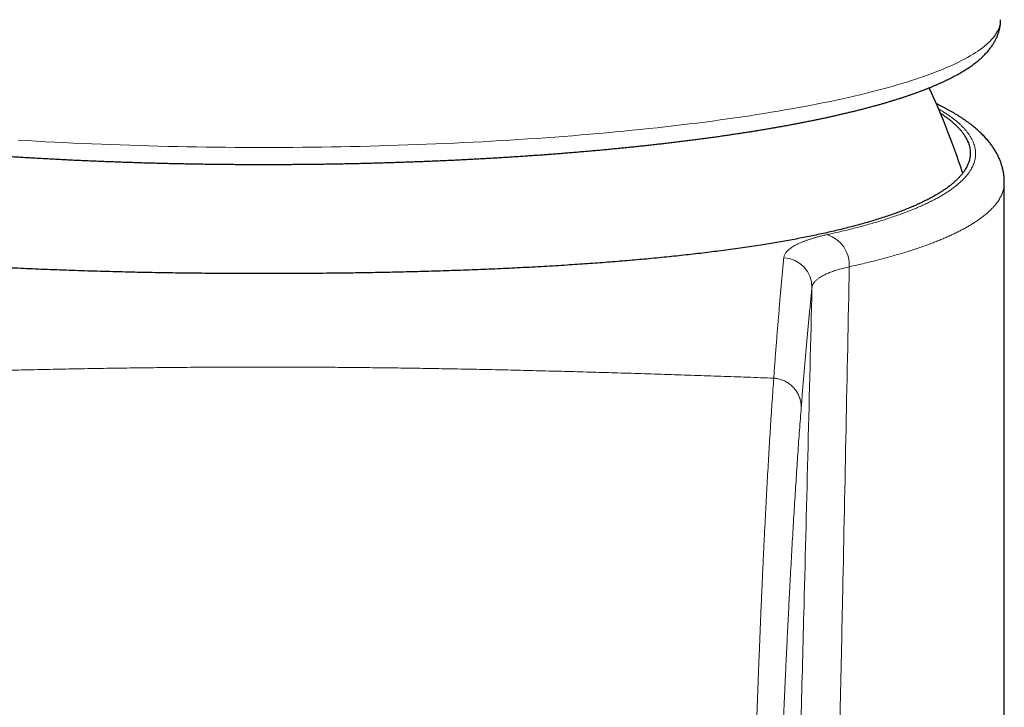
# Model space of a CAD drawing. Header units: millimetres. Extents: x 8 to 541, y 12 to 452.
# Tile 16 of 25: x 276 to 310, y 390 to 413. Entities that reach past the tile are written whole.
import ezdxf

# ---------------------------------------------------------------- set-up
doc = ezdxf.new("R2010")
doc.units = ezdxf.units.MM

msp = doc.modelspace()

# ---------------------------------------------------------------- linework, layer by layer
at = {"color": 7, "linetype": 'Continuous', "lineweight": 30}
for p, q in [((308.078, 408.027), (308.078, 408.027)), ((309.5, 285.964), (309.5, 407.658))]:
    msp.add_line(p, q, dxfattribs=at)
at = {"color": 252, "linetype": 'Continuous', "lineweight": 0, "flags": 128}
for points in [[(284.5, 408.838), (284.826, 408.838), (285.151, 408.839), (285.477, 408.841), (285.802, 408.844), (286.127, 408.847), (286.452, 408.851), (286.776, 408.856), (287.1, 408.862), (287.424, 408.868), (287.747, 408.875), (288.07, 408.883), (288.392, 408.891), (288.713, 408.9), (289.033, 408.91), (289.353, 408.921), (289.672, 408.932), (289.99, 408.944), (290.307, 408.957), (290.623, 408.971), (290.939, 408.985), (291.252, 409), (291.565, 409.016), (291.877, 409.032), (292.187, 409.049), (292.496, 409.067), (292.804, 409.086), (293.11, 409.105), (293.415, 409.125), (293.718, 409.145), (294.02, 409.167), (294.32, 409.189), (294.618, 409.211), (294.915, 409.235), (295.21, 409.259), (295.503, 409.283), (295.794, 409.309), (296.083, 409.335), (296.37, 409.361), (296.655, 409.389), (296.938, 409.417), (297.219, 409.445), (297.498, 409.474), (297.774, 409.504), (298.049, 409.535), (298.321, 409.566), (298.59, 409.598), (298.857, 409.63), (299.122, 409.663), (299.384, 409.696), (299.644, 409.731), (299.901, 409.765), (300.155, 409.801), (300.407, 409.836), (300.656, 409.873), (300.902, 409.91), (301.146, 409.947), (301.386, 409.986), (301.624, 410.024), (301.859, 410.063), (302.09, 410.103), (302.319, 410.143), (302.545, 410.184), (302.767, 410.225), (302.987, 410.267), (303.203, 410.309), (303.416, 410.352), (303.626, 410.395), (303.833, 410.439), (304.036, 410.483), (304.236, 410.528), (304.432, 410.573), (304.625, 410.619), (304.815, 410.665), (305.001, 410.711), (305.184, 410.758), (305.363, 410.805), (305.539, 410.853), (305.711, 410.901), (305.879, 410.949), (306.044, 410.998), (306.205, 411.047), (306.362, 411.096), (306.515, 411.146), (306.665, 411.197), (306.811, 411.247), (306.953, 411.298), (307.091, 411.349), (307.226, 411.401), (307.356, 411.452), (307.483, 411.505), (307.606, 411.557), (307.724, 411.61), (307.839, 411.663), (307.95, 411.716), (308.056, 411.769), (308.159, 411.823), (308.258, 411.877), (308.352, 411.931), (308.443, 411.985), (308.529, 412.04), (308.611, 412.094), (308.689, 412.149), (308.763, 412.204), (308.833, 412.26), (308.898, 412.315), (308.96, 412.37), (309.017, 412.426), (309.07, 412.482), (309.119, 412.538), (309.164, 412.594), (309.204, 412.65), (309.24, 412.706), (309.272, 412.762), (309.3, 412.819), (309.323, 412.875), (309.342, 412.932), (309.357, 412.988), (309.368, 413.045), (309.374, 413.101), (309.376, 413.152)], [(276.196, 409.086), (276.504, 409.067), (276.813, 409.049), (277.123, 409.032), (277.435, 409.016), (277.748, 409), (278.061, 408.985), (278.377, 408.971), (278.693, 408.957), (279.01, 408.944), (279.328, 408.932), (279.647, 408.921), (279.967, 408.91), (280.287, 408.9), (280.608, 408.891), (280.93, 408.883), (281.253, 408.875), (281.576, 408.868), (281.9, 408.862), (282.224, 408.856), (282.548, 408.851), (282.873, 408.847), (283.198, 408.844), (283.523, 408.841), (283.849, 408.839), (284.174, 408.838), (284.5, 408.838)], [(308.095, 407.968), (308.083, 408.01), (308.078, 408.027)]]:
    msp.add_lwpolyline(points, dxfattribs=at)
at = {"color": 7, "linetype": 'Continuous', "lineweight": 30}
msp.add_arc((284.5, 400.338), 24.8, 18.0615, 25.0811, dxfattribs=at)
at = {"color": 252, "linetype": 'Continuous', "lineweight": 0}
for centre, radius, start, end in [((303.194, 404.872), 1.073, 356.6721, 72.2928), ((302.013, 404.118), 0.993, 359.3215, 87.6046)]:
    msp.add_arc(centre, radius, start, end, dxfattribs=at)
at = {"color": 7, "linetype": 'Continuous', "lineweight": 30}
for points, knots in [([(259.624, 413.152), (259.624, 413.15), (259.623, 413.13), (259.625, 413.093), (259.628, 413.04), (259.634, 412.987), (259.641, 412.935), (259.651, 412.883), (259.662, 412.831), (259.675, 412.779), (259.69, 412.728), (259.707, 412.676), (259.726, 412.625), (259.747, 412.574), (259.77, 412.524), (259.794, 412.473), (259.821, 412.423), (259.85, 412.373), (259.881, 412.323), (259.914, 412.273), (259.949, 412.223), (259.987, 412.173), (260.026, 412.123), (260.068, 412.073), (260.113, 412.024), (260.16, 411.975), (260.209, 411.925), (260.261, 411.876), (260.315, 411.827), (260.371, 411.779), (260.43, 411.73), (260.491, 411.683), (260.554, 411.635), (260.619, 411.588), (260.686, 411.542), (260.755, 411.496), (260.826, 411.45), (260.899, 411.406), (260.973, 411.361), (261.049, 411.318), (261.127, 411.274), (261.207, 411.232), (261.288, 411.19), (261.37, 411.148), (261.455, 411.107), (261.541, 411.066), (261.628, 411.026), (261.717, 410.986), (261.808, 410.946), (261.9, 410.907), (261.994, 410.869), (262.089, 410.83), (262.186, 410.792), (262.284, 410.755), (262.384, 410.717), (262.486, 410.68), (262.589, 410.644), (262.694, 410.607), (262.8, 410.571), (262.908, 410.535), (263.017, 410.5), (263.128, 410.465), (263.241, 410.43), (263.355, 410.395), (263.47, 410.36), (263.587, 410.326), (263.706, 410.292), (263.826, 410.259), (263.947, 410.225), (264.071, 410.192), (264.195, 410.159), (264.321, 410.127), (264.449, 410.094), (264.578, 410.062), (264.709, 410.031), (264.841, 409.999), (264.975, 409.968), (265.11, 409.936), (265.246, 409.906), (265.384, 409.875), (265.524, 409.845), (265.665, 409.815), (265.807, 409.785), (265.951, 409.755), (266.096, 409.726), (266.242, 409.697), (266.39, 409.668), (266.539, 409.639), (266.69, 409.611), (266.842, 409.583), (266.995, 409.555), (267.15, 409.528), (267.306, 409.5), (267.463, 409.473), (267.622, 409.447), (267.782, 409.42), (267.943, 409.394), (268.106, 409.368), (268.27, 409.342), (268.435, 409.317), (268.601, 409.292), (268.768, 409.267), (268.937, 409.242), (269.107, 409.218), (269.278, 409.194), (269.45, 409.17), (269.624, 409.147), (269.798, 409.124), (269.974, 409.101), (270.151, 409.078), (270.329, 409.056), (270.508, 409.033), (270.688, 409.012), (270.869, 408.99), (271.052, 408.969), (271.235, 408.948), (271.419, 408.927), (271.605, 408.907), (271.791, 408.887), (271.979, 408.867), (272.167, 408.848), (272.356, 408.829), (272.547, 408.81), (272.738, 408.791), (272.93, 408.773), (273.123, 408.755), (273.317, 408.738), (273.512, 408.72), (273.707, 408.703), (273.904, 408.686), (274.101, 408.67), (274.299, 408.654), (274.498, 408.638), (274.698, 408.623), (274.898, 408.608), (275.1, 408.593), (275.302, 408.578), (275.504, 408.564), (275.708, 408.55), (275.912, 408.537), (276.116, 408.523), (276.322, 408.51), (276.528, 408.498), (276.735, 408.485), (276.942, 408.474), (277.15, 408.462), (277.358, 408.451), (277.567, 408.44), (277.777, 408.429), (277.987, 408.419), (278.198, 408.409), (278.409, 408.399), (278.62, 408.39), (278.832, 408.381), (279.045, 408.372), (279.258, 408.364), (279.471, 408.356), (279.685, 408.348), (279.899, 408.341), (280.113, 408.334), (280.328, 408.327), (280.543, 408.321), (280.759, 408.315), (280.974, 408.309), (281.19, 408.304), (281.407, 408.299), (281.623, 408.294), (281.84, 408.29), (282.057, 408.286), (282.274, 408.282), (282.491, 408.279), (282.709, 408.276), (282.926, 408.273), (283.144, 408.271), (283.362, 408.269), (283.58, 408.267), (283.798, 408.266), (284.016, 408.265), (284.234, 408.264), (284.452, 408.264), (284.67, 408.264), (284.889, 408.265), (285.107, 408.266), (285.325, 408.267), (285.543, 408.268), (285.761, 408.27), (285.978, 408.272), (286.196, 408.275), (286.414, 408.277), (286.631, 408.28), (286.848, 408.284), (287.065, 408.288), (287.282, 408.292), (287.499, 408.296), (287.715, 408.301), (287.931, 408.307), (288.147, 408.312), (288.363, 408.318), (288.578, 408.324), (288.793, 408.331), (289.007, 408.337), (289.222, 408.345), (289.436, 408.352), (289.649, 408.36), (289.862, 408.368), (290.075, 408.377), (290.287, 408.386), (290.499, 408.395), (290.71, 408.404), (290.921, 408.414), (291.131, 408.424), (291.341, 408.435), (291.55, 408.446), (291.759, 408.457), (291.967, 408.468), (292.175, 408.48), (292.382, 408.492), (292.588, 408.505), (292.794, 408.518), (292.999, 408.531), (293.203, 408.544), (293.407, 408.558), (293.61, 408.572), (293.812, 408.586), (294.013, 408.601), (294.214, 408.616), (294.414, 408.631), (294.614, 408.647), (294.812, 408.663), (295.01, 408.679), (295.206, 408.696), (295.402, 408.713), (295.598, 408.73), (295.792, 408.747), (295.985, 408.765), (296.178, 408.783), (296.369, 408.802), (296.56, 408.82), (296.75, 408.839), (296.939, 408.859), (297.126, 408.878), (297.313, 408.898), (297.499, 408.918), (297.684, 408.939), (297.867, 408.96), (298.05, 408.981), (298.232, 409.002), (298.412, 409.024), (298.592, 409.046), (298.77, 409.068), (298.948, 409.091), (299.124, 409.113), (299.299, 409.136), (299.473, 409.16), (299.646, 409.183), (299.817, 409.207), (299.988, 409.232), (300.157, 409.256), (300.325, 409.281), (300.491, 409.306), (300.657, 409.331), (300.821, 409.357), (300.984, 409.382), (301.146, 409.408), (301.306, 409.435), (301.466, 409.461), (301.623, 409.488), (301.78, 409.515), (301.935, 409.543), (302.089, 409.571), (302.242, 409.598), (302.393, 409.627), (302.543, 409.655), (302.691, 409.684), (302.838, 409.713), (302.984, 409.742), (303.128, 409.771), (303.271, 409.801), (303.412, 409.831), (303.552, 409.861), (303.691, 409.892), (303.828, 409.922), (303.963, 409.953), (304.097, 409.984), (304.23, 410.016), (304.361, 410.048), (304.491, 410.08), (304.619, 410.112), (304.746, 410.144), (304.871, 410.177), (304.995, 410.21), (305.117, 410.243), (305.238, 410.276), (305.357, 410.31), (305.474, 410.344), (305.59, 410.378), (305.705, 410.413), (305.818, 410.448), (305.929, 410.483), (306.039, 410.518), (306.147, 410.554), (306.254, 410.589), (306.359, 410.626), (306.463, 410.662), (306.565, 410.699), (306.665, 410.736), (306.764, 410.773), (306.862, 410.811), (306.957, 410.849), (307.052, 410.887), (307.144, 410.926), (307.235, 410.965), (307.325, 411.005), (307.413, 411.044), (307.499, 411.085), (307.584, 411.126), (307.667, 411.167), (307.749, 411.208), (307.829, 411.251), (307.907, 411.293), (307.984, 411.337), (308.059, 411.38), (308.133, 411.425), (308.205, 411.47), (308.275, 411.515), (308.343, 411.562), (308.41, 411.609), (308.475, 411.656), (308.538, 411.704), (308.598, 411.753), (308.657, 411.803), (308.714, 411.852), (308.768, 411.903), (308.82, 411.953), (308.869, 412.005), (308.916, 412.056), (308.961, 412.108), (309.003, 412.159), (309.043, 412.211), (309.08, 412.263), (309.115, 412.315), (309.147, 412.368), (309.177, 412.42), (309.205, 412.472), (309.231, 412.524), (309.254, 412.577), (309.276, 412.629), (309.295, 412.682), (309.312, 412.735), (309.327, 412.787), (309.34, 412.84), (309.351, 412.893), (309.36, 412.946), (309.367, 412.999), (309.373, 413.052), (309.376, 413.103), (309.376, 413.136), (309.376, 413.152)], [0, 0, 0, 0, 0.000275, 0.00238, 0.004486, 0.006594, 0.008709, 0.010833, 0.01297, 0.015121, 0.017292, 0.019484, 0.0217, 0.023945, 0.026221, 0.028532, 0.030881, 0.03327, 0.035704, 0.038183, 0.040712, 0.043292, 0.045924, 0.048609, 0.051346, 0.054134, 0.056972, 0.059856, 0.062782, 0.065745, 0.068739, 0.07176, 0.074802, 0.077858, 0.080926, 0.084, 0.087077, 0.090153, 0.093225, 0.096293, 0.099355, 0.102411, 0.105458, 0.108498, 0.11153, 0.114554, 0.11757, 0.120579, 0.12358, 0.126574, 0.12956, 0.13254, 0.135514, 0.138482, 0.141443, 0.1444, 0.14735, 0.150296, 0.153237, 0.156174, 0.159106, 0.162035, 0.164959, 0.16788, 0.170797, 0.173711, 0.176622, 0.17953, 0.182435, 0.185337, 0.188237, 0.191135, 0.19403, 0.196923, 0.199813, 0.202702, 0.205589, 0.208474, 0.211357, 0.214239, 0.217119, 0.219998, 0.222875, 0.225751, 0.228625, 0.231498, 0.23437, 0.237241, 0.24011, 0.242979, 0.245847, 0.248713, 0.251579, 0.254444, 0.257308, 0.260171, 0.263033, 0.265894, 0.268755, 0.271615, 0.274474, 0.277333, 0.280191, 0.283049, 0.285906, 0.288762, 0.291618, 0.294473, 0.297328, 0.300182, 0.303036, 0.305889, 0.308742, 0.311594, 0.314446, 0.317298, 0.320149, 0.323, 0.325851, 0.328701, 0.331551, 0.3344, 0.33725, 0.340098, 0.342947, 0.345796, 0.348644, 0.351492, 0.354339, 0.357187, 0.360034, 0.362881, 0.365727, 0.368574, 0.37142, 0.374266, 0.377112, 0.379958, 0.382803, 0.385649, 0.388494, 0.391339, 0.394184, 0.397028, 0.399873, 0.402718, 0.405562, 0.408406, 0.41125, 0.414094, 0.416938, 0.419782, 0.422625, 0.425469, 0.428312, 0.431156, 0.433999, 0.436842, 0.439685, 0.442528, 0.445371, 0.448214, 0.451057, 0.4539, 0.456743, 0.459585, 0.462428, 0.465271, 0.468113, 0.470956, 0.473798, 0.476641, 0.479483, 0.482325, 0.485168, 0.48801, 0.490852, 0.493695, 0.496537, 0.499379, 0.502222, 0.505064, 0.507906, 0.510749, 0.513591, 0.516433, 0.519276, 0.522118, 0.52496, 0.527803, 0.530645, 0.533488, 0.53633, 0.539173, 0.542015, 0.544858, 0.547701, 0.550543, 0.553386, 0.556229, 0.559072, 0.561915, 0.564758, 0.567601, 0.570444, 0.573288, 0.576131, 0.578975, 0.581818, 0.584662, 0.587506, 0.590349, 0.593193, 0.596038, 0.598882, 0.601726, 0.604571, 0.607415, 0.61026, 0.613105, 0.61595, 0.618795, 0.621641, 0.624486, 0.627332, 0.630178, 0.633024, 0.63587, 0.638717, 0.641564, 0.644411, 0.647258, 0.650105, 0.652953, 0.655801, 0.658649, 0.661497, 0.664346, 0.667195, 0.670044, 0.672894, 0.675744, 0.678594, 0.681445, 0.684295, 0.687147, 0.689998, 0.692851, 0.695703, 0.698556, 0.701409, 0.704263, 0.707117, 0.709972, 0.712827, 0.715683, 0.718539, 0.721396, 0.724254, 0.727112, 0.72997, 0.73283, 0.73569, 0.738551, 0.741412, 0.744274, 0.747137, 0.750001, 0.752866, 0.755731, 0.758598, 0.761465, 0.764334, 0.767204, 0.770074, 0.772946, 0.775819, 0.778693, 0.781569, 0.784446, 0.787324, 0.790204, 0.793086, 0.795969, 0.798853, 0.80174, 0.804628, 0.807519, 0.810411, 0.813306, 0.816203, 0.819102, 0.822004, 0.824909, 0.827816, 0.830726, 0.833639, 0.836556, 0.839476, 0.842399, 0.845327, 0.848258, 0.851194, 0.854134, 0.857078, 0.860028, 0.862982, 0.865942, 0.868908, 0.87188, 0.874858, 0.877843, 0.880835, 0.883833, 0.88684, 0.889853, 0.892875, 0.895905, 0.898943, 0.901988, 0.905042, 0.908102, 0.91117, 0.914243, 0.91732, 0.9204, 0.92348, 0.926555, 0.929622, 0.932677, 0.935713, 0.938727, 0.94171, 0.944659, 0.947566, 0.950428, 0.95324, 0.955999, 0.958704, 0.961354, 0.963949, 0.966491, 0.968981, 0.971422, 0.973818, 0.97617, 0.978484, 0.980762, 0.983007, 0.985224, 0.987415, 0.989585, 0.991736, 0.993872, 0.995995, 0.998109, 1, 1, 1, 1]), ([(309.5, 407.658), (309.5, 407.673), (309.5, 407.708), (309.498, 407.764), (309.493, 407.825), (309.487, 407.886), (309.479, 407.946), (309.469, 408.007), (309.457, 408.067), (309.443, 408.128), (309.427, 408.188), (309.409, 408.247), (309.39, 408.307), (309.368, 408.366), (309.345, 408.425), (309.319, 408.484), (309.292, 408.543), (309.263, 408.601), (309.231, 408.66), (309.198, 408.718), (309.162, 408.776), (309.125, 408.833), (309.085, 408.891), (309.043, 408.949), (308.999, 409.006), (308.952, 409.063), (308.904, 409.12), (308.853, 409.177), (308.799, 409.234), (308.743, 409.29), (308.685, 409.346), (308.624, 409.403), (308.561, 409.459), (308.495, 409.514), (308.428, 409.569), (308.358, 409.624), (308.286, 409.678), (308.213, 409.731), (308.137, 409.784), (308.059, 409.836), (307.979, 409.888), (307.897, 409.939), (307.814, 409.989), (307.728, 410.039), (307.642, 410.088), (307.553, 410.137), (307.463, 410.185), (307.371, 410.232), (307.285, 410.275), (307.228, 410.303), (307.204, 410.315)], [0, 0, 0, 0, 0.012055, 0.028725, 0.045408, 0.062122, 0.078885, 0.095715, 0.112629, 0.129646, 0.146784, 0.164064, 0.181505, 0.199126, 0.216949, 0.234994, 0.253284, 0.271883, 0.290674, 0.309737, 0.329092, 0.348757, 0.368751, 0.38909, 0.409789, 0.43086, 0.452313, 0.474152, 0.496385, 0.51864, 0.541555, 0.564874, 0.588537, 0.61247, 0.636603, 0.660862, 0.685179, 0.709483, 0.733708, 0.758795, 0.783514, 0.808254, 0.832998, 0.85773, 0.882442, 0.907126, 0.931776, 0.956389, 0.980964, 1, 1, 1, 1]), ([(307.342, 409.995), (307.355, 409.987), (307.405, 409.955), (307.486, 409.899), (307.587, 409.826), (307.68, 409.753), (307.769, 409.678), (307.851, 409.603), (307.928, 409.528), (307.999, 409.452), (308.063, 409.375), (308.121, 409.298), (308.172, 409.221), (308.218, 409.144), (308.256, 409.066), (308.288, 408.989), (308.314, 408.909), (308.334, 408.828), (308.346, 408.745), (308.351, 408.662), (308.349, 408.579), (308.338, 408.496), (308.321, 408.415), (308.298, 408.337), (308.269, 408.261), (308.233, 408.186), (308.191, 408.11), (308.143, 408.035), (308.088, 407.959), (308.026, 407.884), (307.958, 407.809), (307.884, 407.734), (307.803, 407.66), (307.715, 407.586), (307.621, 407.512), (307.52, 407.439), (307.413, 407.366), (307.298, 407.294), (307.177, 407.221), (307.049, 407.15), (306.914, 407.079), (306.772, 407.008), (306.621, 406.936), (306.462, 406.865), (306.296, 406.795), (306.123, 406.725), (305.942, 406.656), (305.752, 406.587), (305.553, 406.518), (305.348, 406.451), (305.14, 406.386), (304.929, 406.323), (304.718, 406.262), (304.5, 406.202), (304.276, 406.144), (304.047, 406.086), (303.811, 406.029), (303.57, 405.973), (303.327, 405.92), (303.084, 405.868), (302.841, 405.818), (302.594, 405.77), (302.341, 405.722), (302.083, 405.675), (301.82, 405.63), (301.553, 405.585), (301.271, 405.539), (300.973, 405.493), (300.66, 405.447), (300.341, 405.402), (300.024, 405.359), (299.708, 405.319), (299.395, 405.28), (299.077, 405.242), (298.754, 405.206), (298.427, 405.17), (298.095, 405.136), (297.76, 405.102), (297.426, 405.071), (297.096, 405.041), (296.769, 405.013), (296.438, 404.985), (296.104, 404.959), (295.767, 404.934), (295.426, 404.909), (295.082, 404.885), (294.722, 404.862), (294.346, 404.839), (293.952, 404.816), (293.556, 404.794), (293.164, 404.774), (292.778, 404.755), (292.397, 404.737), (292.014, 404.721), (291.628, 404.705), (291.24, 404.691), (290.849, 404.677), (290.456, 404.664), (290.068, 404.653), (289.687, 404.642), (289.311, 404.633), (288.935, 404.624), (288.556, 404.616), (288.176, 404.609), (287.795, 404.602), (287.412, 404.596), (287.017, 404.591), (286.609, 404.587), (286.188, 404.583), (285.766, 404.58), (285.344, 404.578), (284.922, 404.577), (284.641, 404.577), (284.5, 404.577)], [0, 0, 0, 0, 0.002917, 0.011595, 0.020273, 0.028952, 0.03763, 0.04649, 0.055351, 0.064213, 0.073074, 0.081934, 0.090855, 0.099777, 0.1087, 0.117623, 0.126543, 0.136066, 0.145592, 0.15512, 0.164648, 0.174174, 0.183697, 0.192457, 0.201219, 0.209981, 0.218742, 0.227606, 0.236472, 0.245338, 0.254204, 0.263068, 0.271993, 0.28092, 0.289848, 0.298775, 0.307701, 0.316759, 0.32582, 0.334881, 0.343941, 0.353, 0.36239, 0.371782, 0.381174, 0.390566, 0.399956, 0.409635, 0.419315, 0.428995, 0.438673, 0.44778, 0.456887, 0.465995, 0.475102, 0.484251, 0.493401, 0.502551, 0.5117, 0.520341, 0.528983, 0.537625, 0.546265, 0.554942, 0.56362, 0.572298, 0.580975, 0.590647, 0.60032, 0.609994, 0.619665, 0.628765, 0.637866, 0.646967, 0.656067, 0.665209, 0.674352, 0.683495, 0.692637, 0.701271, 0.709905, 0.71854, 0.727173, 0.735842, 0.744513, 0.753183, 0.761853, 0.771537, 0.781222, 0.790908, 0.800592, 0.809703, 0.818816, 0.827928, 0.83704, 0.846194, 0.855349, 0.864504, 0.873658, 0.882303, 0.890949, 0.899595, 0.90824, 0.916922, 0.925604, 0.934287, 0.942968, 0.952471, 0.961977, 0.971484, 0.980991, 0.990497, 1, 1, 1, 1]), ([(284.5, 404.577), (284.365, 404.577), (284.096, 404.577), (283.693, 404.578), (283.292, 404.58), (282.894, 404.583), (282.498, 404.586), (282.104, 404.59), (281.709, 404.595), (281.315, 404.601), (280.921, 404.607), (280.528, 404.614), (280.125, 404.623), (279.711, 404.632), (279.287, 404.643), (278.865, 404.655), (278.444, 404.668), (278.025, 404.681), (277.607, 404.696), (277.191, 404.713), (276.784, 404.73), (276.385, 404.747), (275.995, 404.766), (275.608, 404.785), (275.222, 404.806), (274.839, 404.828), (274.458, 404.851), (274.081, 404.875), (273.713, 404.899), (273.356, 404.925), (273.009, 404.95), (272.666, 404.977), (272.325, 405.005), (271.986, 405.034), (271.651, 405.064), (271.319, 405.095), (270.994, 405.127), (270.676, 405.159), (270.364, 405.193), (270.055, 405.227), (269.755, 405.262), (269.462, 405.297), (269.177, 405.333), (268.896, 405.37), (268.619, 405.408), (268.345, 405.447), (268.074, 405.486), (267.807, 405.527), (267.525, 405.572), (267.229, 405.621), (266.921, 405.675), (266.618, 405.73), (266.322, 405.786), (266.054, 405.839), (265.812, 405.89), (265.595, 405.937), (265.382, 405.984), (265.172, 406.033), (264.967, 406.082), (264.766, 406.133), (264.569, 406.184), (264.366, 406.239), (264.157, 406.298), (263.943, 406.36), (263.736, 406.424), (263.534, 406.489), (263.339, 406.555), (263.15, 406.623), (262.967, 406.691), (262.794, 406.758), (262.631, 406.826), (262.477, 406.892), (262.329, 406.96), (262.187, 407.028), (262.051, 407.097), (261.92, 407.167), (261.796, 407.237), (261.679, 407.308), (261.57, 407.378), (261.467, 407.448), (261.37, 407.519), (261.278, 407.591), (261.192, 407.664), (261.112, 407.738), (261.038, 407.813), (260.97, 407.888), (260.91, 407.961), (260.857, 408.034), (260.811, 408.106), (260.771, 408.178), (260.736, 408.251), (260.707, 408.323), (260.684, 408.396), (260.666, 408.47), (260.655, 408.545), (260.65, 408.605), (260.651, 408.64), (260.651, 408.649)], [0, 0, 0, 0, 0.010777, 0.021555, 0.032331, 0.042907, 0.053483, 0.06406, 0.074635, 0.085257, 0.095881, 0.106505, 0.117128, 0.128692, 0.140259, 0.151826, 0.16339, 0.175017, 0.186645, 0.198273, 0.2099, 0.221005, 0.232112, 0.243219, 0.254324, 0.265484, 0.276646, 0.287807, 0.298967, 0.309486, 0.320006, 0.330526, 0.341044, 0.351609, 0.362175, 0.372742, 0.383306, 0.393589, 0.403873, 0.414157, 0.42444, 0.434292, 0.444146, 0.453999, 0.463851, 0.473742, 0.483633, 0.493524, 0.503415, 0.515477, 0.527543, 0.539609, 0.551675, 0.563737, 0.573159, 0.582582, 0.592005, 0.601427, 0.610883, 0.620339, 0.629795, 0.639251, 0.650331, 0.661413, 0.672496, 0.683576, 0.694711, 0.705848, 0.716984, 0.728119, 0.738614, 0.74911, 0.759606, 0.770101, 0.780642, 0.791184, 0.801727, 0.812268, 0.822527, 0.832788, 0.843048, 0.853307, 0.863816, 0.874327, 0.884839, 0.895351, 0.905859, 0.915807, 0.925756, 0.935705, 0.945653, 0.95564, 0.965628, 0.975616, 0.985602, 0.996537, 1, 1, 1, 1]), ([(308.095, 407.97), (308.092, 407.981), (308.087, 408.001), (308.08, 408.02), (308.078, 408.027)], [0, 0, 0, 0, 0.597141, 1, 1, 1, 1])]:
    msp.add_open_spline(points, degree=3, knots=knots, dxfattribs=at)
at = {"color": 252, "linetype": 'Continuous', "lineweight": 0}
for points, knots in [([(303.52, 405.894), (303.603, 405.912), (303.769, 405.949), (304.011, 406.005), (304.248, 406.063), (304.48, 406.121), (304.705, 406.181), (304.926, 406.242), (305.14, 406.304), (305.348, 406.367), (305.551, 406.431), (305.748, 406.496), (305.939, 406.562), (306.126, 406.631), (306.309, 406.701), (306.488, 406.773), (306.659, 406.846), (306.824, 406.921), (306.982, 406.996), (307.132, 407.072), (307.275, 407.149), (307.409, 407.227), (307.534, 407.304), (307.651, 407.38), (307.761, 407.458), (307.863, 407.536), (307.959, 407.615), (308.047, 407.694), (308.127, 407.773), (308.201, 407.853), (308.267, 407.934), (308.325, 408.014), (308.376, 408.094), (308.419, 408.172), (308.454, 408.249), (308.483, 408.327), (308.505, 408.404), (308.521, 408.482), (308.531, 408.56), (308.533, 408.639), (308.529, 408.717), (308.519, 408.796), (308.502, 408.875), (308.477, 408.954), (308.446, 409.033), (308.409, 409.113), (308.364, 409.192), (308.312, 409.272), (308.252, 409.353), (308.185, 409.435), (308.11, 409.516), (308.028, 409.597), (307.94, 409.676), (307.848, 409.754), (307.751, 409.829), (307.647, 409.904), (307.537, 409.979), (307.421, 410.053), (307.335, 410.105), (307.287, 410.133), (307.282, 410.136)], [0, 0, 0, 0, 0.0173674, 0.0347373, 0.0521073, 0.0694747, 0.0869245, 0.1043769, 0.1218293, 0.1392791, 0.1568336, 0.1743908, 0.191948, 0.2095025, 0.2278743, 0.2462491, 0.2646238, 0.2829956, 0.3014648, 0.3199371, 0.3384093, 0.3568786, 0.3747437, 0.3926143, 0.4104877, 0.4283611, 0.4462318, 0.4640969, 0.4819081, 0.4997233, 0.51754, 0.5353553, 0.5531665, 0.5699817, 0.5868003, 0.6036201, 0.6204387, 0.6372539, 0.654185, 0.6711196, 0.6880554, 0.7049899, 0.721921, 0.7391041, 0.7562908, 0.7734787, 0.7906654, 0.8078484, 0.8256578, 0.8434713, 0.8612861, 0.8790995, 0.8969089, 0.9137295, 0.9305535, 0.9473787, 0.9642027, 0.9810233, 0.9979592, 1, 1, 1, 1]), ([(309.499, 407.658), (309.499, 407.645), (309.5, 407.605), (309.493, 407.539), (309.481, 407.461), (309.462, 407.385), (309.438, 407.311), (309.409, 407.239), (309.374, 407.168), (309.334, 407.097), (309.29, 407.028), (309.242, 406.96), (309.188, 406.892), (309.126, 406.82), (309.052, 406.743), (308.967, 406.661), (308.874, 406.58), (308.774, 406.5), (308.667, 406.42), (308.557, 406.344), (308.447, 406.273), (308.337, 406.205), (308.221, 406.138), (308.1, 406.072), (307.973, 406.006), (307.843, 405.941), (307.709, 405.878), (307.573, 405.816), (307.431, 405.755), (307.285, 405.695), (307.133, 405.635), (306.968, 405.572), (306.788, 405.506), (306.591, 405.438), (306.388, 405.371), (306.179, 405.305), (305.963, 405.239), (305.74, 405.175), (305.51, 405.111), (305.274, 405.049), (305.031, 404.987), (304.782, 404.927), (304.527, 404.867), (304.352, 404.829), (304.265, 404.81)], [0, 0, 0, 0, 0.012779, 0.037004, 0.061229, 0.085451, 0.107971, 0.13049, 0.153028, 0.175567, 0.197106, 0.218644, 0.2402, 0.261756, 0.28801, 0.314267, 0.340521, 0.366847, 0.393175, 0.4195, 0.442236, 0.464973, 0.487708, 0.51049, 0.533273, 0.556055, 0.577976, 0.599899, 0.621821, 0.643784, 0.665749, 0.687712, 0.713582, 0.739454, 0.765325, 0.791263, 0.817204, 0.843142, 0.869249, 0.895359, 0.921466, 0.947643, 0.973823, 1, 1, 1, 1]), ([(302.055, 405.11), (302.057, 405.125), (302.061, 405.156), (302.077, 405.2), (302.098, 405.245), (302.127, 405.289), (302.163, 405.332), (302.206, 405.376), (302.257, 405.419), (302.316, 405.461), (302.381, 405.503), (302.452, 405.543), (302.53, 405.582), (302.613, 405.62), (302.703, 405.657), (302.799, 405.693), (302.902, 405.729), (303.012, 405.764), (303.13, 405.798), (303.254, 405.831), (303.383, 405.863), (303.475, 405.884), (303.52, 405.894)], [0, 0, 0, 0, 0.049419, 0.098875, 0.148343, 0.197799, 0.247218, 0.297926, 0.348673, 0.399434, 0.450182, 0.500889, 0.550133, 0.599414, 0.648707, 0.697988, 0.747232, 0.797759, 0.848326, 0.898906, 0.949473, 1, 1, 1, 1]), ([(301.714, 401.047), (301.727, 401.225), (301.753, 401.581), (301.793, 402.105), (301.834, 402.622), (301.876, 403.133), (301.919, 403.637), (301.963, 404.134), (302.008, 404.626), (302.039, 404.949), (302.055, 405.11)], [0, 0, 0, 0, 0.1249887, 0.2499774, 0.374971, 0.4999646, 0.6249715, 0.7499784, 0.8749892, 1, 1, 1, 1]), ([(304.265, 404.81), (304.233, 404.802), (304.17, 404.787), (304.079, 404.764), (303.99, 404.741), (303.905, 404.717), (303.824, 404.691), (303.746, 404.666), (303.67, 404.639), (303.599, 404.612), (303.531, 404.584), (303.466, 404.555), (303.406, 404.525), (303.35, 404.496), (303.299, 404.466), (303.252, 404.436), (303.209, 404.405), (303.17, 404.374), (303.135, 404.343), (303.104, 404.31), (303.077, 404.278), (303.054, 404.244), (303.035, 404.21), (303.021, 404.176), (303.011, 404.141), (303.008, 404.118), (303.006, 404.106)], [0, 0, 0, 0, 0.0409342, 0.0818754, 0.1228095, 0.1639993, 0.2051962, 0.246386, 0.2883768, 0.3303752, 0.372366, 0.4146321, 0.456906, 0.4991721, 0.5402412, 0.5813173, 0.6223864, 0.6637122, 0.7050452, 0.746371, 0.7885016, 0.8306399, 0.8727705, 0.9151777, 0.9575927, 1, 1, 1, 1]), ([(304.265, 404.81), (304.229, 402.982), (304.157, 399.326), (304.056, 394.394), (303.963, 390.012), (303.88, 386.181), (303.794, 382.351), (303.736, 379.797), (303.706, 378.52)], [0, 0, 0, 0, 0.2086029, 0.4172061, 0.5629044, 0.7086028, 0.8543014, 1, 1, 1, 1]), ([(302.354, 379.272), (302.378, 380.134), (302.439, 382.274), (302.533, 385.691), (302.636, 389.524), (302.751, 393.871), (302.875, 398.732), (302.962, 402.315), (303.006, 404.106)], [0, 0, 0, 0, 0.104072, 0.258406, 0.412741, 0.567075, 0.783538, 1, 1, 1, 1]), ([(303.006, 404.106), (302.99, 403.946), (302.957, 403.625), (302.909, 403.135), (302.862, 402.64), (302.816, 402.138), (302.771, 401.629), (302.727, 401.114), (302.685, 400.591), (302.657, 400.237), (302.643, 400.06)], [0, 0, 0, 0, 0.124989, 0.249981, 0.374972, 0.499972, 0.624972, 0.74998, 0.874989, 1, 1, 1, 1]), ([(284.5, 401.423), (284.199, 401.422), (283.596, 401.422), (282.693, 401.418), (281.789, 401.411), (280.886, 401.402), (279.983, 401.391), (279.098, 401.378), (278.23, 401.363), (277.38, 401.346), (276.53, 401.328), (275.68, 401.309), (274.832, 401.288), (273.983, 401.265), (273.136, 401.241), (272.289, 401.216), (271.443, 401.19), (270.603, 401.163), (269.768, 401.135), (268.94, 401.107), (268.112, 401.077), (267.561, 401.057), (267.286, 401.047)], [0, 0, 0, 0, 0.052264, 0.104528, 0.156792, 0.209057, 0.261323, 0.313589, 0.362868, 0.412148, 0.461428, 0.510708, 0.559989, 0.609269, 0.65855, 0.707831, 0.757113, 0.806394, 0.854795, 0.903197, 0.951598, 1, 1, 1, 1]), ([(301.714, 401.047), (301.417, 401.058), (300.822, 401.08), (299.928, 401.111), (299.033, 401.142), (298.138, 401.172), (297.241, 401.2), (296.36, 401.227), (295.496, 401.252), (294.648, 401.275), (293.8, 401.297), (292.951, 401.318), (292.101, 401.337), (291.251, 401.354), (290.4, 401.369), (289.55, 401.383), (288.698, 401.395), (287.852, 401.405), (287.01, 401.413), (286.174, 401.418), (285.337, 401.422), (284.779, 401.422), (284.5, 401.423)], [0, 0, 0, 0, 0.052265, 0.10453, 0.156795, 0.20906, 0.261326, 0.313591, 0.36287, 0.412149, 0.461429, 0.510708, 0.559988, 0.609268, 0.658548, 0.707829, 0.75711, 0.806391, 0.854793, 0.903195, 0.951597, 1, 1, 1, 1]), ([(300.961, 383.84), (300.968, 384.068), (300.981, 384.525), (301.002, 385.201), (301.022, 385.87), (301.042, 386.531), (301.063, 387.185), (301.084, 387.83), (301.105, 388.469), (301.127, 389.099), (301.149, 389.722), (301.171, 390.336), (301.193, 390.942), (301.216, 391.54), (301.24, 392.13), (301.263, 392.713), (301.287, 393.287), (301.312, 393.854), (301.337, 394.413), (301.362, 394.964), (301.388, 395.507), (301.413, 396.016), (301.437, 396.491), (301.461, 396.935), (301.484, 397.372), (301.508, 397.804), (301.533, 398.23), (301.558, 398.65), (301.583, 399.064), (301.608, 399.472), (301.634, 399.875), (301.661, 400.272), (301.687, 400.663), (301.705, 400.92), (301.715, 401.047), (301.715, 401.047)], [0, 0, 0, 0, 0.033126, 0.066252, 0.099378, 0.132504, 0.16563, 0.19877, 0.231911, 0.265051, 0.298192, 0.331332, 0.364402, 0.397472, 0.430542, 0.463613, 0.496682, 0.529767, 0.562852, 0.595937, 0.629021, 0.662106, 0.690256, 0.718406, 0.746556, 0.774706, 0.802859, 0.831013, 0.859159, 0.887305, 0.915479, 0.943652, 0.971826, 0.999999, 1, 1, 1, 1]), ([(301.715, 401.047), (301.74, 401.045), (301.79, 401.04), (301.864, 401.026), (301.937, 401.007), (302.009, 400.982), (302.078, 400.952), (302.145, 400.918), (302.209, 400.878), (302.269, 400.834), (302.327, 400.785), (302.38, 400.733), (302.429, 400.677), (302.473, 400.617), (302.513, 400.554), (302.548, 400.489), (302.578, 400.421), (302.602, 400.351), (302.621, 400.279), (302.634, 400.207), (302.642, 400.134), (302.643, 400.085), (302.643, 400.06)], [0, 0, 0, 0, 0.05, 0.1, 0.15, 0.2, 0.25, 0.3, 0.35, 0.4, 0.45, 0.5, 0.55, 0.6, 0.65, 0.7, 0.75, 0.8, 0.85, 0.9, 0.95, 1, 1, 1, 1]), ([(302.643, 400.06), (302.633, 399.933), (302.613, 399.678), (302.584, 399.289), (302.556, 398.894), (302.528, 398.494), (302.5, 398.087), (302.473, 397.675), (302.446, 397.256), (302.419, 396.832), (302.393, 396.402), (302.367, 395.966), (302.341, 395.524), (302.316, 395.08), (302.292, 394.633), (302.267, 394.184), (302.242, 393.699), (302.215, 393.177), (302.187, 392.616), (302.159, 392.048), (302.131, 391.471), (302.105, 390.92), (302.081, 390.394), (302.058, 389.896), (302.036, 389.392), (302.013, 388.882), (301.991, 388.367), (301.968, 387.847), (301.946, 387.321), (301.923, 386.79), (301.901, 386.254), (301.878, 385.712), (301.855, 385.165), (301.832, 384.612), (301.809, 384.054), (301.786, 383.492), (301.77, 383.112), (301.762, 382.922)], [0, 0, 0, 0, 0.028146, 0.056291, 0.084437, 0.112586, 0.140735, 0.168884, 0.197044, 0.225203, 0.253362, 0.281524, 0.309687, 0.337849, 0.365406, 0.392963, 0.42052, 0.453597, 0.486674, 0.519752, 0.552829, 0.585906, 0.613478, 0.64105, 0.668622, 0.69623, 0.723837, 0.751445, 0.779055, 0.806666, 0.834276, 0.861895, 0.889514, 0.917134, 0.944756, 0.972378, 1, 1, 1, 1])]:
    msp.add_open_spline(points, degree=3, knots=knots, dxfattribs=at)

doc.saveas('drawing.dxf')
